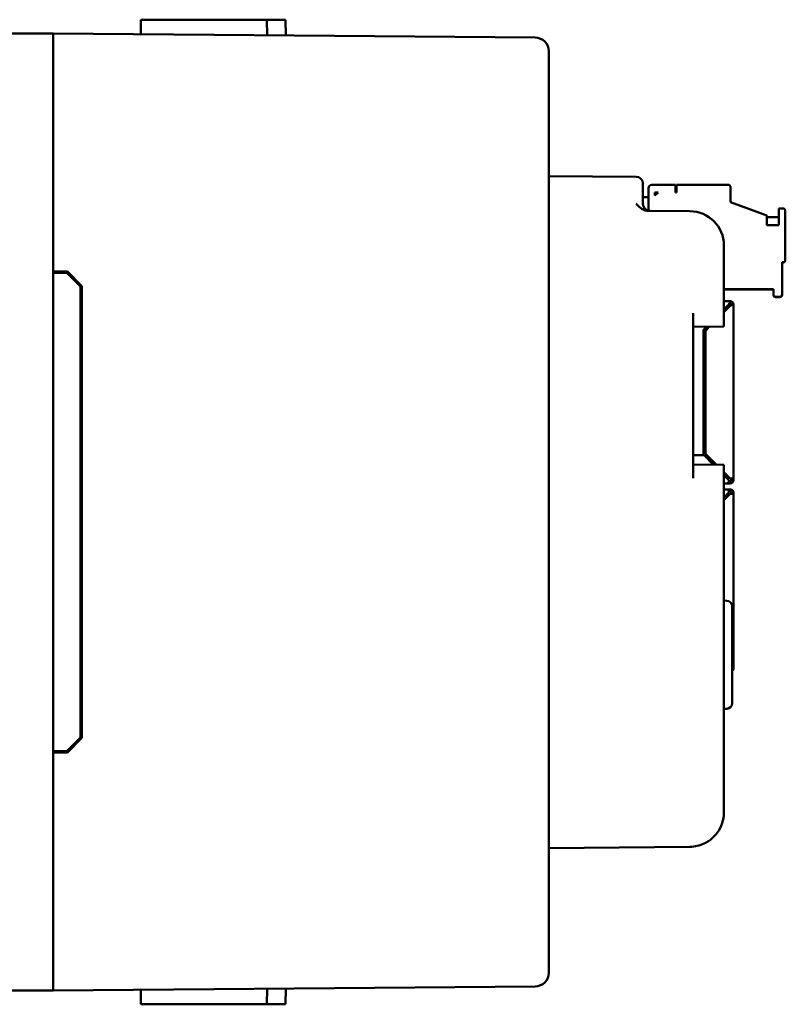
# Model space of a CAD drawing. Header units: inches. Extents: x 1.3 to 23.8, y 0.4 to 18.6.
# Tile 7 of 20: x 4.5 to 7.3, y 8.2 to 11.8. Entities that reach past the tile are written whole.
import ezdxf

# ---------------------------------------------------------------- set-up
doc = ezdxf.new("R2010")
doc.units = ezdxf.units.IN
doc.header["$LTSCALE"] = 0.8
doc.header["$MEASUREMENT"] = 0
doc.layers.add('Visible (ANSI)', color=7, linetype='Continuous', lineweight=50)

msp = doc.modelspace()

# ---------------------------------------------------------------- linework, layer by layer
at = {"layer": 'Visible (ANSI)'}
for p, q in [((4.9098, 11.7526), (4.9094, 11.6998)), ((4.9098, 11.7526), (5.0093, 11.7526)), ((5.1581, 11.7526), (5.0093, 11.7526)), ((5.1581, 11.7526), (5.3701, 11.7526)), ((5.3701, 11.7526), (5.4384, 11.7526)), ((5.3701, 11.7526), (5.3706, 11.6958)), ((5.4384, 11.7526), (5.4389, 11.6952)), ((4.569, 11.7026), (4.309, 11.7026)), ((4.569, 11.7026), (4.589, 11.7026)), ((6.3504, 11.6873), (4.589, 11.7026)), ((4.589, 8.2026), (4.589, 11.7026)), ((6.4, 11.6373), (6.4, 11.6368)), ((6.4, 8.2684), (6.4, 11.6368)), ((6.7192, 11.1784), (6.4, 11.1811)), ((6.744, 11.1534), (6.744, 11.1284)), ((6.744, 11.079), (6.744, 11.1284)), ((6.7644, 11.1371), (6.7644, 11.1037)), ((6.8628, 11.149), (6.7762, 11.149)), ((6.8628, 11.1214), (6.8628, 11.149)), ((7.0557, 11.149), (6.8668, 11.149)), ((6.8668, 11.149), (6.8668, 11.1214)), ((7.0636, 11.086), (7.0636, 11.1411)), ((6.744, 11.1037), (6.7644, 11.1037)), ((6.7644, 11.0544), (6.7644, 11.1037)), ((6.788, 11.1096), (6.7998, 11.1214)), ((6.788, 11.1096), (6.788, 11.1214)), ((6.788, 11.1214), (6.7998, 11.1214)), ((6.788, 11.1214), (6.7998, 11.1214)), ((6.7997, 11.1213), (6.788, 11.1213)), ((6.788, 11.1212), (6.7997, 11.1212)), ((6.7996, 11.1212), (6.788, 11.1212)), ((6.788, 11.1211), (6.7995, 11.1211)), ((6.788, 11.121), (6.7994, 11.121)), ((6.7995, 11.121), (6.788, 11.121)), ((6.7993, 11.1209), (6.788, 11.1209)), ((6.788, 11.1208), (6.7993, 11.1208)), ((6.7992, 11.1208), (6.788, 11.1208)), ((6.788, 11.1207), (6.7991, 11.1207)), ((6.788, 11.1206), (6.799, 11.1206)), ((6.7991, 11.1206), (6.788, 11.1206)), ((6.8668, 11.1214), (6.8628, 11.1214)), ((6.9161, 11.0527), (6.7623, 11.0541)), ((7.0636, 11.086), (7.1975, 11.0372)), ((7.2565, 11.0623), (7.2408, 11.0623)), ((7.2408, 11.0623), (7.2408, 11.0009)), ((7.2644, 10.8734), (7.2644, 11.0545)), ((7.1975, 11.0009), (7.1975, 11.0372)), ((7.2408, 11.0308), (7.1975, 11.0308)), ((7.2408, 11.0009), (7.1975, 11.0009)), ((7.04, 10.6807), (7.04, 10.9277)), ((7.2644, 10.8734), (7.2644, 10.8726)), ((7.2526, 10.7474), (7.2526, 10.8655)), ((7.2526, 10.8655), (7.2565, 10.8655)), ((7.2565, 10.8647), (7.2526, 10.8647)), ((4.589, 10.8326), (4.6411, 10.8322)), ((4.589, 10.8276), (4.639, 10.8272)), ((4.639, 10.8272), (4.689, 10.7768)), ((4.6411, 10.8322), (4.694, 10.7788)), ((4.689, 9.1285), (4.689, 10.7768)), ((4.694, 10.7788), (4.694, 9.1265)), ((7.04, 10.7671), (7.2211, 10.7671)), ((7.2211, 10.7663), (7.04, 10.7663)), ((7.2211, 10.7671), (7.2211, 10.7474)), ((7.2211, 10.7474), (7.2211, 10.7466)), ((7.229, 10.7395), (7.2447, 10.7395)), ((7.2447, 10.7387), (7.229, 10.7387)), ((7.2526, 10.7474), (7.2526, 10.7466)), ((7.04, 10.723), (7.0631, 10.723)), ((7.04, 10.6932), (7.058, 10.7112)), ((7.04, 10.6932), (7.058, 10.7112)), ((7.0631, 10.7061), (7.04, 10.683)), ((7.0552, 10.7085), (7.0552, 10.7073)), ((7.0552, 10.6982), (7.0552, 10.7073)), ((7.058, 10.7112), (7.058, 10.7112)), ((7.058, 10.7112), (7.058, 10.7112)), ((7.0602, 10.7151), (7.0602, 10.7151)), ((7.0631, 10.7196), (7.0631, 10.723)), ((7.0631, 10.714), (7.0631, 10.7196)), ((7.0659, 10.7112), (7.0714, 10.7112)), ((7.0707, 10.7107), (7.0707, 10.7107)), ((7.0749, 10.7112), (7.0749, 10.0746)), ((6.928, 10.0767), (6.928, 10.6797)), ((7.04, 10.6807), (7.04, 10.6307)), ((6.928, 10.6297), (7.04, 10.6307)), ((6.9653, 10.6185), (6.9769, 10.6302)), ((6.9653, 10.6185), (6.9769, 10.6302)), ((6.9873, 10.6303), (6.9725, 10.6155)), ((6.9653, 10.2152), (6.9653, 10.6185)), ((6.9725, 10.6155), (6.9725, 10.1652)), ((6.9725, 10.2152), (6.9653, 10.2152)), ((6.9653, 10.1974), (6.9653, 10.2152)), ((6.9725, 10.2151), (6.9653, 10.2151)), ((6.9653, 10.1974), (6.9653, 10.1797)), ((6.9674, 10.16), (6.928, 10.16)), ((6.9653, 10.1797), (6.9653, 10.16)), ((7.0014, 10.126), (6.9674, 10.16)), ((6.9725, 10.1652), (7.0118, 10.126)), ((6.9725, 10.1652), (7.0118, 10.126)), ((6.9725, 10.1652), (6.9725, 10.1652)), ((7.04, 10.1257), (6.928, 10.1267)), ((7.04, 10.1257), (7.04, 10.0757)), ((7.04, 10.0977), (7.0631, 10.0746)), ((7.04, 10.0977), (7.0631, 10.0746)), ((7.058, 10.0695), (7.04, 10.0875)), ((7.0552, 10.0722), (7.0552, 10.0825)), ((7.04, 8.8536), (7.04, 10.0757)), ((7.058, 10.0571), (7.04, 10.0571)), ((7.0525, 10.0576), (7.0525, 10.0574)), ((7.0525, 10.0571), (7.0525, 10.0573)), ((7.0631, 10.0576), (7.0564, 10.0576)), ((7.0564, 10.0574), (7.0631, 10.0574)), ((7.0564, 10.0573), (7.0631, 10.0573)), ((7.0631, 10.0571), (7.0564, 10.0571)), ((7.058, 10.0695), (7.058, 10.0577)), ((7.0631, 10.0655), (7.058, 10.0655)), ((7.0631, 10.0577), (7.058, 10.0577)), ((7.0631, 10.0571), (7.058, 10.0571)), ((7.0631, 10.0746), (7.0631, 10.0746)), ((7.067, 10.0746), (7.0749, 10.0746)), ((7.067, 10.0746), (7.067, 10.0695)), ((7.0749, 10.0746), (7.0749, 10.0695)), ((7.0749, 10.0694), (7.0749, 10.0695)), ((7.0749, 10.0692), (7.0749, 10.0694)), ((7.0749, 10.0691), (7.0749, 10.0692)), ((7.0749, 10.0691), (7.0749, 10.0689)), ((7.0749, 10.0689), (7.0749, 10.0689)), ((7.058, 10.0354), (7.04, 10.0354)), ((7.04, 10.0056), (7.058, 10.0236)), ((7.04, 10.0056), (7.058, 10.0236)), ((7.0631, 10.0185), (7.04, 9.9954)), ((7.0552, 10.0106), (7.0552, 10.0209)), ((7.058, 10.0236), (7.058, 10.0354)), ((7.0631, 10.0354), (7.058, 10.0354)), ((7.058, 10.0275), (7.0631, 10.0275)), ((7.0631, 10.0275), (7.058, 10.0275)), ((7.058, 10.0236), (7.058, 10.0236)), ((7.067, 10.0185), (7.067, 10.0236)), ((7.0749, 10.0185), (7.0749, 10.0236)), ((7.0749, 9.3819), (7.0749, 10.0185)), ((7.0507, 9.6282), (7.04, 9.6286)), ((7.07, 9.6082), (7.07, 9.2531)), ((7.0714, 9.3819), (7.07, 9.3819)), ((7.07, 9.3819), (7.0749, 9.3819)), ((7.0749, 9.3819), (7.0749, 9.3818)), ((7.0749, 9.3818), (7.0749, 9.3817)), ((7.0749, 9.3815), (7.0749, 9.3817)), ((7.0749, 9.3815), (7.0749, 9.3815)), ((7.0749, 9.3815), (7.0749, 9.3813)), ((7.0749, 9.3813), (7.0749, 9.3813)), ((7.0507, 9.2331), (7.04, 9.2327)), ((4.689, 9.1285), (4.639, 9.0781)), ((4.694, 9.1265), (4.6411, 9.0731)), ((4.589, 9.0776), (4.639, 9.0781)), ((4.6411, 9.0731), (4.589, 9.0726)), ((6.4, 8.7241), (6.9161, 8.7286)), ((6.4, 8.2684), (6.4, 8.268)), ((4.589, 8.2026), (6.3504, 8.218)), ((5.3701, 8.1526), (5.3706, 8.2095)), ((5.4384, 8.1526), (5.4389, 8.2101)), ((4.569, 8.2026), (4.309, 8.2026)), ((4.589, 8.2026), (4.569, 8.2026)), ((4.9098, 8.1526), (4.9094, 8.2054)), ((4.9098, 8.1526), (5.0093, 8.1526)), ((5.1581, 8.1526), (5.0093, 8.1526)), ((5.1581, 8.1526), (5.3701, 8.1526)), ((5.3701, 8.1526), (5.4384, 8.1526))]:
    msp.add_line(p, q, dxfattribs=at)
for centre, radius, start, end in [((6.35, 11.6373), 0.05, 0, 89.5), ((6.719, 11.1534), 0.025, 0, 89.5), ((6.769, 11.079), 0.025, 180, 269.5), ((6.915, 10.9277), 0.125, 0, 89.5), ((7.0631, 10.7112), 0.00394, 0.0548, 90), ((7.0631, 10.0695), 0.00394, 270, 0), ((7.0631, 10.0236), 0.00394, 0, 90), ((7.0631, 10.0236), 0.00394, 0, 90), ((7.05, 9.6082), 0.02, 0, 88), ((7.0631, 9.3817), 0.0118, 305.643, 0), ((7.05, 9.2531), 0.02, 272, 0), ((6.915, 8.8536), 0.125, 323.6279, 0), ((6.35, 8.268), 0.05, 270.5, 0)]:
    msp.add_arc(centre, radius, start, end, dxfattribs=at)
for centre, major_axis, ratio, start_param, end_param in [((6.7762, 11.1371), (-0.0118, 0), 1, 4.712389, 6.283185), ((7.0557, 11.1411), (0.00787, 0), 1, 0, 1.570796), ((7.2565, 11.0545), (0.00787, 0), 1, 0, 1.570796), ((7.2565, 10.8734), (0.00787, 0), 1, 4.712389, 6.283185), ((7.2565, 10.8726), (0.00787, 0), 1, 4.712389, 6.283185), ((7.229, 10.7474), (-0.00787, 0), 1, 0, 1.570796), ((7.229, 10.7466), (-0.00787, 0), 1, 0, 1.570796), ((7.2447, 10.7474), (0.00787, 0), 1, 4.712389, 6.283185), ((7.2447, 10.7466), (0.00787, 0), 1, 4.712389, 6.283185), ((7.0631, 10.7112), (0.0118, 0), 1, 0, 1.570796), ((7.0631, 10.7112), (0.0118, 0), 0.000956, 0, 0.785398), ((7.0564, 10.0576), (-0.00394, 0), 0.000956, 4.712389, 6.283185), ((7.0564, 10.0574), (-0.00394, 0), 0.000956, 0, 1.570796), ((7.0564, 10.0573), (-0.00394, 0), 0.000956, 4.712389, 6.283185), ((7.0564, 10.0571), (-0.00394, 0), 0.000956, 0, 1.570796), ((7.0631, 10.0746), (0.0118, 0), 0.000956, 0, 1.570796), ((7.0631, 10.0746), (0.00394, 0), 0.000956, 0, 1.570796), ((7.0631, 10.0695), (0.0118, 0), 1, 4.712389, 6.283185), ((7.0631, 10.0694), (0.0118, 0), 1, 4.712389, 6.283185), ((7.0631, 10.0692), (0.0118, 0), 1, 4.712389, 6.283185), ((7.0631, 10.0691), (0.0118, 0), 1, 4.712389, 6.283185), ((7.0631, 10.0689), (0.0118, 0), 1, 4.712389, 6.283185), ((7.0631, 10.0689), (0.0118, 0), 1, 4.712389, 6.283185), ((7.0631, 10.0236), (0.0118, 0), 1, 0, 1.570796), ((7.0631, 10.0185), (0.0118, 0), 0.000956, 0, 1.570796), ((7.0631, 9.3819), (0.0118, 0), 1, 5.334477, 6.283185), ((7.0631, 9.3815), (0.0118, 0), 1, 5.334477, 6.283185), ((7.0631, 9.3813), (0.0118, 0), 1, 5.334477, 6.283185), ((7.0631, 9.3819), (0.0118, 0), 0.000956, 0, 0.785398)]:
    msp.add_ellipse(centre, major_axis=major_axis, ratio=ratio, start_param=start_param, end_param=end_param, dxfattribs=at)
for points, knots in [([(6.7192, 11.0794), (6.7192, 11.0794), (6.7193, 11.0794), (6.7242, 11.0743), (6.7292, 11.0693), (6.7387, 11.0619), (6.7436, 11.0588), (6.7539, 11.0549), (6.7583, 11.0541), (6.7623, 11.0541)], [-0.000493, -0.000493, -0.000493, -0.000493, 0, 0, 0.0531307, 0.0531307, 0.0915083, 0.0915083, 0.1243596, 0.1243596, 0.1243596, 0.1243596]), ([(7.0631, 10.714), (7.0622, 10.7136), (7.0614, 10.7132), (7.0597, 10.7122), (7.0588, 10.7117), (7.058, 10.7112)], [-0.01526468, -0.01526468, -0.01526468, -0.01526468, -0.00763234, -0.00763234, 0, 0, 0, 0]), ([(7.0631, 10.7061), (7.0636, 10.7069), (7.0641, 10.7078), (7.0651, 10.7095), (7.0655, 10.7104), (7.0659, 10.7112)], [-0.0152312, -0.0152312, -0.0152312, -0.0152312, -0.00763234, -0.00763234, 0, 0, 0, 0]), ([(6.9161, 8.7286), (6.9162, 8.7286), (6.9162, 8.7286), (6.9342, 8.7288), (6.9516, 8.7329), (6.9787, 8.7454), (6.9887, 8.752), (7.0046, 8.766), (7.0106, 8.7727), (7.0156, 8.7795)], [-0.0007569, -0.0007569, -0.0007569, -0.0007569, 0, 0, 0.1605033, 0.1605033, 0.2756155, 0.2756155, 0.369841, 0.369841, 0.369841, 0.369841])]:
    msp.add_open_spline(points, degree=3, knots=knots, dxfattribs=at)
for points in [[(7.0631, 10.7196), (7.0614, 10.7174), (7.0597, 10.7143), (7.058, 10.7112)], [(7.0631, 10.7061), (7.0662, 10.7078), (7.0693, 10.7095), (7.0714, 10.7112)], [(7.0749, 10.5112), (7.0749, 10.512), (7.0749, 10.5129), (7.0749, 10.5138)], [(7.0749, 10.3996), (7.0749, 10.4006), (7.0749, 10.4015), (7.0749, 10.4023)], [(7.0749, 9.6897), (7.0749, 9.6905), (7.0749, 9.6914), (7.0749, 9.6924)], [(7.0749, 9.5782), (7.0749, 9.5791), (7.0749, 9.58), (7.0749, 9.5808)], [(7.0714, 9.3819), (7.071, 9.3822), (7.0705, 9.3826), (7.07, 9.3829)]]:
    msp.add_open_spline(points, degree=3, dxfattribs=at)

doc.saveas('drawing.dxf')
